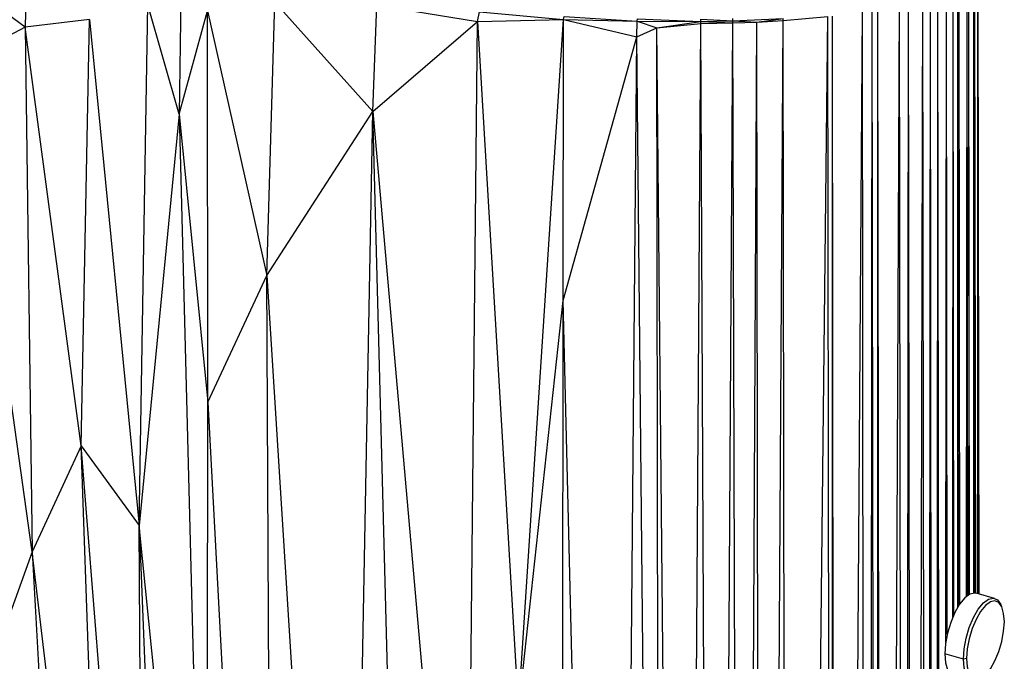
# Paper-space layout '_Trimétrica' of a CAD drawing. Header units: millimetres. Extents: x -168 to 37, y -151 to 375.
# Tile 4 of 8: x -90 to 37, y 235 to 317. Entities that reach past the tile are written whole.
import ezdxf

# ---------------------------------------------------------------- set-up
doc = ezdxf.new("R2010")
doc.units = ezdxf.units.MM

psp = doc.layouts.new('_Trimétrica')

# ---------------------------------------------------------------- linework, layer by layer
at = {"color": 7, "linetype": 'Continuous', "lineweight": 25}
for p, q in [((33.81, 243.48), (33.71, 328.29)), ((33.81, 243.48), (33.71, 328.29)), ((33.79, 243.48), (33.68, 327.02)), ((33.78, 243.49), (33.68, 327.02)), ((33.74, 243.5), (33.64, 326.73)), ((33.68, 243.51), (33.64, 326.73)), ((33.13, 243.61), (33.14, 325.26)), ((33.24, 243.61), (33.14, 325.26)), ((33.38, 243.59), (33.28, 325.54)), ((33.35, 243.6), (33.28, 325.54)), ((32.21, 243.19), (32.29, 323.99)), ((32.39, 243.32), (32.29, 323.99)), ((32.58, 243.44), (32.48, 324.22)), ((32.55, 243.42), (32.48, 324.22)), ((-88.96, 316.48), (-96.89, 322.29)), ((-88.79, 322.71), (-88.96, 316.48)), ((29.53, 237.24), (29.62, 321.86)), ((29.72, 238.3), (29.62, 321.86)), ((30.43, 240.51), (30.48, 322.4)), ((30.58, 240.85), (30.48, 322.4)), ((31.08, 241.81), (31.09, 322.85)), ((31.19, 241.98), (31.09, 322.85)), ((31.36, 242.24), (31.26, 322.99)), ((31.33, 242.2), (31.26, 322.99)), ((-68.87, 321.35), (-69.11, 305.3)), ((27.18, -147.14), (27.55, 320.84)), ((28.14, -146.77), (27.55, 320.84)), ((28.14, -146.77), (28.53, 321.29)), ((29.12, -146.34), (28.53, 321.29)), ((-74.29, 252.31), (-73.14, 319.35)), ((-69.11, 305.3), (-73.14, 319.35)), ((-57.83, 284.49), (-56.81, 319.69)), ((-56.81, 319.69), (-44.19, 305.64)), ((-44.19, 305.64), (-43.68, 319.33)), ((-43.68, 319.33), (-30.71, 317.23)), ((21.4, -148.58), (23.58, 319.51)), ((24.17, -148.07), (23.58, 319.51)), ((24.17, -148.07), (24.75, 319.84)), ((25.34, -147.75), (24.75, 319.84)), ((25.34, -147.75), (26.6, 320.46)), ((27.18, -147.14), (26.6, 320.46)), ((-69.11, 305.3), (-65.46, 318.57)), ((-65.46, 318.57), (-57.83, 284.49)), ((-65.42, 268.2), (-65.46, 318.57)), ((-30.71, 317.23), (-30.48, 318.47)), ((-30.48, 318.47), (-19.66, 317.45)), ((15.56, -146.21), (18.81, 318.48)), ((19.41, -148.58), (18.81, 318.48)), ((19.41, -148.58), (20.08, 318.71)), ((20.68, -148.57), (20.08, 318.71)), ((20.68, -148.57), (20.81, 318.86)), ((21.4, -148.58), (20.81, 318.86)), ((-80.67, 317.45), (-88.96, 316.48)), ((-81.72, 262.58), (-80.67, 317.45)), ((-80.67, 317.45), (-74.29, 252.31)), ((-44.19, 305.64), (-30.71, 317.23)), ((-32.2, 168.94), (-30.71, 317.23)), ((-30.71, 317.23), (-19.66, 317.45)), ((-30.71, 317.23), (-25.45, 228.56)), ((-25.45, 228.56), (-19.66, 317.45)), ((-19.7, 281.27), (-19.66, 317.45)), ((-19.66, 317.45), (-19.59, 317.87)), ((-19.66, 317.45), (-10.17, 317.27)), ((-19.66, 317.45), (-10.23, 315.22)), ((-19.59, 317.87), (-10.17, 317.27)), ((-10.23, 315.22), (-10.17, 317.27)), ((-10.17, 317.27), (-10.16, 317.57)), ((-10.17, 317.27), (-2, 317.23)), ((-10.17, 317.27), (-7.65, 316.41)), ((-10.16, 317.57), (-2, 317.23)), ((-7.65, 316.41), (-2, 317.23)), ((-7.65, 316.41), (-2, 316.95)), ((-4.23, -33.86), (-2, 316.95)), ((-2, 317.23), (-1.99, 317.53)), ((-2, 317.23), (2.15, 317.31)), ((-2, 316.95), (-2, 317.23)), ((-2, 317.23), (2.14, 317.03)), ((-2, 316.95), (2.14, 317.03)), ((-0.25, -71.27), (-2, 316.95)), ((-1.99, 317.53), (2.15, 317.31)), ((-0.25, -71.27), (2.14, 317.03)), ((2.14, 317.03), (2.15, 317.31)), ((2.14, 317.03), (5.22, 317.14)), ((3.24, -84.89), (2.14, 317.03)), ((2.15, 317.31), (8.61, 317.61)), ((2.15, 317.31), (2.15, 317.61)), ((2.15, 317.31), (5.22, 317.14)), ((3.24, -84.89), (5.22, 317.14)), ((5.22, 317.14), (8.61, 317.61)), ((5.22, 317.14), (8.61, 317.33)), ((5.9, -128.79), (5.22, 317.14)), ((5.9, -128.79), (8.61, 317.33)), ((8.61, 317.33), (14.36, 317.85)), ((8.61, 317.33), (8.61, 317.61)), ((9.35, -139.49), (8.61, 317.33)), ((9.35, -139.49), (14.36, 317.85)), ((14.93, -145.63), (14.36, 317.85)), ((14.93, -145.63), (14.94, 317.92)), ((15.56, -146.21), (14.94, 317.92)), ((-88.96, 316.48), (-96.98, 312.23)), ((-81.72, 262.58), (-88.96, 316.48)), ((-88.96, 316.48), (-88.04, 248.92)), ((-10.23, 315.22), (-7.65, 316.41)), ((-4.23, -33.86), (-7.65, 316.41)), ((-7.14, 8.4), (-7.65, 316.41)), ((-19.7, 281.27), (-10.23, 315.22)), ((-12.93, 5.05), (-10.23, 315.22)), ((-7.14, 8.4), (-10.23, 315.22)), ((-88.04, 248.92), (-96.98, 312.23)), ((-57.83, 284.49), (-44.19, 305.64)), ((-47.67, 121.93), (-44.19, 305.64)), ((-44.19, 305.64), (-32.2, 168.94)), ((-39.04, 109.33), (-44.19, 305.64)), ((-69.11, 305.3), (-74.29, 252.31)), ((-69.11, 305.3), (-65.42, 268.2)), ((-69.11, 305.3), (-65.56, 167.49)), ((-65.42, 268.2), (-57.83, 284.49)), ((-57.83, 284.49), (-47.67, 121.93)), ((-56.98, 107.71), (-57.83, 284.49)), ((-25.45, 228.56), (-19.7, 281.27)), ((-20.04, 14.93), (-19.7, 281.27)), ((-12.93, 5.05), (-19.7, 281.27)), ((-65.56, 167.49), (-65.42, 268.2)), ((-65.42, 268.2), (-56.98, 107.71)), ((-81.72, 262.58), (-88.04, 248.92)), ((-81.72, 262.58), (-74.29, 252.31)), ((-78.37, 167.25), (-81.72, 262.58)), ((-73.58, 159.88), (-81.72, 262.58)), ((-65.56, 167.49), (-74.29, 252.31)), ((-73.58, 159.88), (-74.29, 252.31)), ((-74.29, 252.31), (-69.06, 124.35)), ((-88.04, 248.92), (-94.21, 231.8)), ((-78.37, 167.25), (-88.04, 248.92)), ((-88.04, 248.92), (-83.27, 161.76)), ((35.82, 242.93), (33.43, 243.58)), ((36.74, 241.83), (36.6, 242.15)), ((31.81, 235.12), (29.42, 235.77)), ((32.21, 235.19), (31.81, 235.12))]:
    psp.add_line(p, q, dxfattribs=at)
at = {"color": 7, "linetype": 'Continuous', "lineweight": 25, "flags": 128}
for points in [[(33.43, 243.58), (33.27, 243.61), (32.65, 243.48), (31.99, 242.99), (31.32, 242.18), (30.7, 241.11), (30.17, 239.84), (29.76, 238.46), (29.51, 237.08), (29.42, 235.77)], [(31.81, 235.12), (31.89, 236.43), (32.15, 237.81), (32.56, 239.19), (33.09, 240.46), (33.71, 241.53), (34.37, 242.34), (35.04, 242.83), (35.66, 242.96), (36.19, 242.73), (36.6, 242.15), (36.6, 242.15)], [(37.07, 239.92), (36.98, 241), (36.74, 241.83), (36.35, 242.38), (35.85, 242.6), (35.27, 242.47), (34.64, 242.01), (34.01, 241.25), (33.43, 240.23), (32.92, 239.03), (32.54, 237.73), (32.29, 236.42), (32.21, 235.19)], [(32.21, 235.19), (32.29, 234.11), (32.54, 233.27), (32.92, 232.73), (33.43, 232.51), (34.01, 232.64), (34.64, 233.1), (35.27, 233.86), (35.85, 234.88), (36.35, 236.08), (36.74, 237.38), (36.98, 238.69), (37.07, 239.92)], [(29.42, 235.77), (29.51, 234.64), (29.76, 233.75), (30.17, 233.17), (30.54, 232.97)], [(34, 232.6), (33.71, 232.42), (33.09, 232.29), (32.56, 232.52), (32.15, 233.1), (31.89, 233.99), (31.81, 235.12)]]:
    psp.add_lwpolyline(points, dxfattribs=at)

doc.saveas('drawing.dxf')
